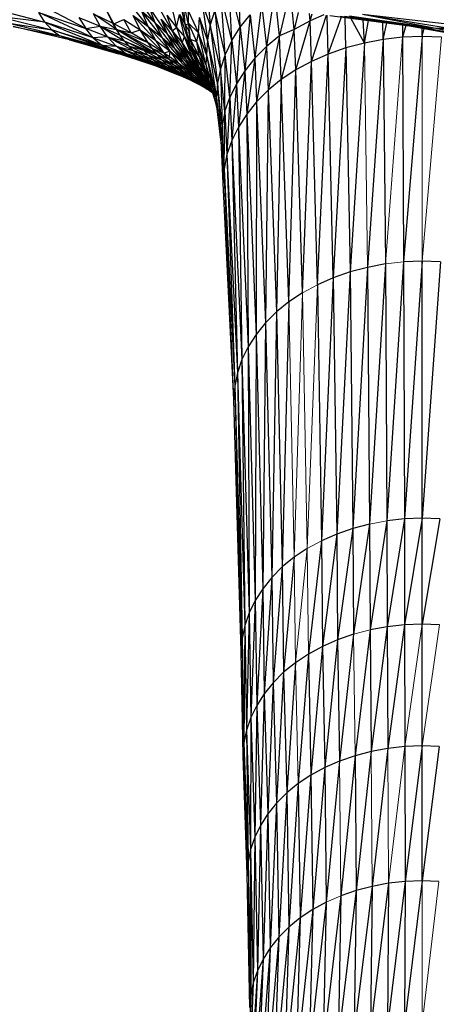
# Paper-space layout '_Top' of a CAD drawing. Header units: millimetres. Extents: x 0 to 1300, y -464 to -1.
# Tile 18 of 47: x 272 to 306, y -121 to -41. Entities that reach past the tile are written whole.
import ezdxf

# ---------------------------------------------------------------- set-up
doc = ezdxf.new("R2010")
doc.units = ezdxf.units.MM

psp = doc.layouts.new('_Top')

# ---------------------------------------------------------------- linework, layer by layer
at = {"color": 7, "linetype": 'Continuous', "lineweight": 25}
for p, q in [((277.068, -41.691), (272.829, -39.482)), ((282.145, -41.533), (280.507, -39.502)), ((282.703, -41.236), (281.531, -39.553)), ((284.088, -41.891), (282.804, -39.647)), ((285.145, -41.336), (284.77, -39.733)), ((285.145, -41.336), (285.02, -39.747)), ((285.419, -41.388), (285.05, -39.749)), ((286.559, -39.833), (286.954, -42.614)), ((287.183, -41.409), (286.616, -39.836)), ((287.031, -39.859), (287.183, -41.409)), ((288.395, -43.803), (288.131, -39.921)), ((288.929, -42.681), (288.276, -39.929)), ((269.521, -40.081), (273.754, -41.186)), ((273.262, -40.404), (277.068, -41.691)), ((277.686, -42.448), (273.262, -40.404)), ((273.754, -41.186), (273.262, -40.404)), ((277.689, -40.507), (279.263, -41.267)), ((279.557, -41.775), (277.689, -40.507)), ((278.236, -41.51), (277.689, -40.507)), ((279.344, -41.309), (278.721, -40.168)), ((279.263, -41.267), (278.721, -40.168)), ((280.932, -40.657), (282.145, -41.533)), ((282.758, -42.665), (280.932, -40.657)), ((281.501, -41.811), (280.932, -40.657)), ((282.703, -41.236), (281.615, -40.32)), ((283.269, -42.426), (281.615, -40.32)), ((282.145, -41.533), (281.615, -40.32)), ((283.703, -42.165), (282.23, -39.98)), ((282.703, -41.236), (282.23, -39.98)), ((283.669, -40.63), (284.451, -41.612)), ((283.669, -40.63), (284.088, -41.891)), ((284.13, -40.336), (284.451, -41.612)), ((284.451, -41.612), (284.679, -40.575)), ((284.679, -40.575), (285.145, -41.336)), ((284.679, -40.575), (285.559, -43.111)), ((285.083, -42.371), (284.679, -40.575)), ((285.412, -41.258), (285.418, -40.307)), ((285.418, -40.307), (286.227, -42.044)), ((287.558, -40.225), (287.183, -41.409)), ((288.395, -43.803), (287.558, -40.225)), ((287.558, -40.225), (288.006, -44.958)), ((288.929, -42.681), (288.811, -39.958)), ((289.603, -41.603), (289.211, -39.981)), ((289.603, -41.603), (289.569, -40.001)), ((289.603, -41.603), (290.411, -40.578)), ((290.411, -40.578), (289.985, -45.122)), ((290.411, -40.578), (290.799, -44.112)), ((291.281, -40.148), (290.799, -44.112)), ((291.406, -40.159), (291.743, -43.165)), ((292.181, -40.226), (291.743, -43.165)), ((292.809, -42.294), (292.577, -40.261)), ((293.257, -40.32), (292.809, -42.294)), ((294.007, -41.78), (293.863, -40.372)), ((294.332, -40.413), (294.007, -41.78)), ((295.292, -41.084), (295.232, -40.491)), ((295.292, -41.084), (295.446, -40.509)), ((296.412, -40.593), (295.292, -41.084)), ((295.399, -44.369), (296.624, -40.611)), ((296.762, -43.773), (296.671, -40.615)), ((296.877, -40.633), (303.362, -41.483)), ((297.739, -40.705), (304.627, -41.643)), ((297.739, -40.705), (303.362, -41.483)), ((298.087, -40.702), (305.485, -41.672)), ((298.087, -40.702), (304.627, -41.643)), ((298.497, -40.678), (305.485, -41.672)), ((299.544, -40.536), (309.647, -41.692)), ((299.544, -40.536), (306.604, -41.679)), ((299.544, -40.536), (305.485, -41.672)), ((273.754, -41.186), (269.971, -40.732)), ((269.971, -40.732), (274.316, -41.819)), ((270.508, -41.222), (274.316, -41.819)), ((274.966, -42.298), (270.508, -41.222)), ((277.686, -42.448), (273.754, -41.186)), ((273.754, -41.186), (278.38, -43.061)), ((273.754, -41.186), (274.316, -41.819)), ((276.518, -40.798), (278.236, -41.51)), ((276.518, -40.798), (277.068, -41.691)), ((277.068, -41.691), (278.236, -41.51)), ((278.236, -41.51), (279.557, -41.775)), ((278.236, -41.51), (279.867, -42.252)), ((278.236, -41.51), (280.195, -42.699)), ((278.848, -42.387), (278.236, -41.51)), ((279.263, -41.267), (279.344, -41.309)), ((279.557, -41.775), (279.263, -41.267)), ((279.344, -41.309), (280.156, -40.978)), ((280.749, -42.056), (279.344, -41.309)), ((279.557, -41.775), (279.344, -41.309)), ((280.156, -40.978), (281.501, -41.811)), ((280.749, -42.056), (280.156, -40.978)), ((283.703, -42.165), (282.703, -41.236)), ((284.304, -43.332), (282.703, -41.236)), ((283.269, -42.426), (282.703, -41.236)), ((283.202, -40.932), (284.088, -41.891)), ((284.617, -43.1), (283.202, -40.932)), ((283.703, -42.165), (283.202, -40.932)), ((285.145, -41.336), (285.419, -41.388)), ((285.466, -41.905), (285.145, -41.336)), ((285.559, -43.111), (285.145, -41.336)), ((285.419, -41.318), (285.412, -41.258)), ((286.081, -42.773), (285.412, -41.258)), ((285.412, -41.258), (286.227, -42.044)), ((285.419, -41.318), (285.419, -41.388)), ((285.426, -41.373), (285.419, -41.388)), ((285.426, -41.374), (285.419, -41.388)), ((285.426, -41.376), (285.419, -41.388)), ((285.426, -41.377), (285.419, -41.388)), ((285.427, -41.378), (285.419, -41.388)), ((285.419, -41.388), (285.427, -41.379)), ((285.419, -41.388), (285.466, -41.905)), ((286.227, -42.044), (286.301, -40.806)), ((286.954, -42.614), (286.301, -40.806)), ((286.301, -40.806), (286.878, -43.83)), ((287.183, -41.409), (286.954, -42.614)), ((287.183, -41.409), (287.77, -46.133)), ((288.006, -44.958), (287.183, -41.409)), ((295.292, -41.084), (294.007, -41.78)), ((294.122, -45.059), (295.292, -41.084)), ((295.399, -44.369), (295.292, -41.084)), ((296.762, -43.773), (297.838, -40.759)), ((298.199, -43.275), (298.137, -40.798)), ((299.693, -42.88), (298.596, -40.858)), ((299.693, -42.88), (299.606, -40.991)), ((299.693, -42.88), (300.038, -41.047)), ((301.232, -42.592), (301.187, -41.198)), ((301.232, -42.592), (301.515, -41.241)), ((302.782, -41.407), (302.799, -42.415)), ((303.053, -41.442), (302.799, -42.415)), ((303.362, -41.483), (304.627, -41.643)), ((303.362, -41.483), (309.249, -42.56)), ((271.184, -41.546), (274.966, -42.298)), ((275.745, -42.624), (271.184, -41.546)), ((274.316, -41.819), (278.38, -43.061)), ((278.76, -43.312), (274.316, -41.819)), ((274.316, -41.819), (274.966, -42.298)), ((278.76, -43.312), (274.966, -42.298)), ((279.164, -43.524), (274.966, -42.298)), ((279.595, -43.699), (274.966, -42.298)), ((275.745, -42.624), (274.966, -42.298)), ((278.848, -42.387), (277.068, -41.691)), ((277.686, -42.448), (277.068, -41.691)), ((282.145, -42.869), (279.557, -41.775)), ((282.493, -43.358), (279.557, -41.775)), ((279.557, -41.775), (280.749, -42.056)), ((282.862, -43.818), (279.557, -41.775)), ((279.867, -42.252), (279.557, -41.775)), ((279.867, -42.252), (282.862, -43.818)), ((280.195, -42.699), (279.867, -42.252)), ((280.749, -42.056), (281.501, -41.811)), ((282.145, -42.869), (280.749, -42.056)), ((281.501, -41.811), (282.758, -42.665)), ((283.45, -43.703), (281.501, -41.811)), ((282.145, -42.869), (281.501, -41.811)), ((282.145, -41.533), (283.269, -42.426)), ((283.923, -43.537), (282.145, -41.533)), ((282.758, -42.665), (282.145, -41.533)), ((284.617, -43.1), (283.703, -42.165)), ((285.25, -44.246), (283.703, -42.165)), ((284.304, -43.332), (283.703, -42.165)), ((284.088, -41.891), (284.451, -41.612)), ((284.088, -41.891), (284.89, -42.851)), ((285.444, -44.039), (284.088, -41.891)), ((284.088, -41.891), (284.617, -43.1)), ((284.451, -41.612), (285.083, -42.371)), ((284.451, -41.612), (284.89, -42.851)), ((285.487, -41.877), (285.466, -41.905)), ((285.466, -41.905), (285.529, -42.227)), ((285.559, -43.111), (285.466, -41.905)), ((285.572, -42.582), (285.529, -42.227)), ((286.081, -42.773), (286.227, -42.044)), ((286.878, -43.83), (286.227, -42.044)), ((286.815, -44.616), (286.227, -42.044)), ((288.929, -42.681), (289.603, -41.603)), ((289.603, -41.603), (289.305, -46.186)), ((289.603, -41.603), (289.985, -45.122)), ((292.809, -42.294), (291.743, -43.165)), ((292.809, -42.294), (291.887, -46.702)), ((294.007, -41.78), (292.809, -42.294)), ((292.947, -45.838), (292.809, -42.294)), ((294.007, -41.78), (292.947, -45.838)), ((294.122, -45.059), (294.007, -41.78)), ((304.381, -42.355), (304.381, -41.669)), ((304.381, -42.355), (304.547, -41.699)), ((304.627, -41.643), (305.485, -41.672)), ((304.627, -41.643), (310.465, -42.738)), ((304.627, -41.643), (309.817, -42.666)), ((304.627, -41.643), (309.249, -42.56)), ((305.485, -41.672), (306.604, -41.679)), ((305.485, -41.672), (311.209, -42.778)), ((305.485, -41.672), (310.465, -42.738)), ((275.745, -42.624), (279.736, -43.746)), ((279.595, -43.699), (275.745, -42.624)), ((278.848, -42.387), (277.686, -42.448)), ((277.686, -42.448), (279.534, -43.131)), ((277.686, -42.448), (278.38, -43.061)), ((278.38, -43.061), (279.534, -43.131)), ((280.304, -43.732), (278.38, -43.061)), ((278.76, -43.312), (278.38, -43.061)), ((278.848, -42.387), (280.195, -42.699)), ((280.543, -43.114), (278.848, -42.387)), ((278.848, -42.387), (280.911, -43.496)), ((278.848, -42.387), (279.534, -43.131)), ((280.195, -42.699), (282.862, -43.818)), ((280.195, -42.699), (281.769, -43.461)), ((280.195, -42.699), (280.543, -43.114)), ((280.543, -43.114), (281.769, -43.461)), ((280.543, -43.114), (282.15, -43.868)), ((280.543, -43.114), (280.911, -43.496)), ((283.45, -43.703), (282.145, -42.869)), ((282.493, -43.358), (282.145, -42.869)), ((282.758, -42.665), (283.923, -43.537)), ((283.45, -43.703), (282.758, -42.665)), ((283.269, -42.426), (284.304, -43.332)), ((284.999, -44.422), (283.269, -42.426)), ((283.923, -43.537), (283.269, -42.426)), ((285.444, -44.039), (284.617, -43.1)), ((286.107, -45.166), (284.617, -43.1)), ((285.25, -44.246), (284.617, -43.1)), ((284.89, -42.851), (285.083, -42.371)), ((284.89, -42.851), (285.78, -44.189)), ((284.89, -42.851), (286.185, -44.978)), ((285.444, -44.039), (284.89, -42.851)), ((285.083, -42.371), (285.559, -43.111)), ((285.083, -42.371), (286.275, -44.908)), ((285.78, -44.189), (285.083, -42.371)), ((285.559, -43.111), (285.738, -43.295)), ((286.275, -44.908), (285.559, -43.111)), ((285.572, -42.582), (285.722, -43.237)), ((286.081, -42.773), (285.572, -42.582)), ((286.303, -44.005), (285.572, -42.582)), ((286.815, -44.616), (286.081, -42.773)), ((287.045, -45.824), (286.081, -42.773)), ((286.303, -44.005), (286.081, -42.773)), ((286.954, -42.614), (286.878, -43.83)), ((287.77, -46.133), (286.954, -42.614)), ((286.954, -42.614), (287.69, -47.32)), ((288.929, -42.681), (288.395, -43.803)), ((288.766, -47.293), (288.929, -42.681)), ((288.929, -42.681), (289.305, -46.186)), ((299.693, -42.88), (298.199, -43.275)), ((299.693, -42.88), (298.53, -61.445)), ((301.232, -42.592), (299.693, -42.88)), ((301.232, -42.592), (299.944, -61.071)), ((302.799, -42.415), (301.232, -42.592)), ((301.232, -42.592), (301.399, -60.798)), ((304.381, -42.355), (302.799, -42.415)), ((302.799, -42.415), (302.882, -60.631)), ((304.381, -42.355), (302.882, -60.631)), ((305.964, -42.413), (304.381, -42.355)), ((282.619, -44.672), (278.76, -43.312)), ((282.154, -44.433), (278.76, -43.312)), ((278.76, -43.312), (280.304, -43.732)), ((283.109, -44.873), (278.76, -43.312)), ((279.164, -43.524), (278.76, -43.312)), ((283.109, -44.873), (279.164, -43.524)), ((279.164, -43.524), (279.595, -43.699)), ((279.534, -43.131), (280.911, -43.496)), ((279.534, -43.131), (281.301, -43.843)), ((279.534, -43.131), (281.715, -44.156)), ((280.304, -43.732), (279.534, -43.131)), ((282.307, -44.599), (279.595, -43.699)), ((281.715, -44.156), (280.304, -43.732)), ((282.154, -44.433), (280.304, -43.732)), ((280.911, -43.496), (282.15, -43.868)), ((280.911, -43.496), (282.555, -44.243)), ((280.911, -43.496), (281.301, -43.843)), ((281.301, -43.843), (282.555, -44.243)), ((281.301, -43.843), (282.985, -44.583)), ((281.715, -44.156), (281.301, -43.843)), ((281.769, -43.461), (282.862, -43.818)), ((281.769, -43.461), (283.253, -44.248)), ((282.15, -43.868), (281.769, -43.461)), ((282.15, -43.868), (283.253, -44.248)), ((282.15, -43.868), (283.668, -44.647)), ((282.555, -44.243), (282.15, -43.868)), ((283.45, -43.703), (282.493, -43.358)), ((283.825, -44.183), (282.493, -43.358)), ((282.862, -43.818), (282.493, -43.358)), ((282.862, -43.818), (283.825, -44.183)), ((282.862, -43.818), (284.222, -44.635)), ((283.253, -44.248), (282.862, -43.818)), ((283.923, -43.537), (283.45, -43.703)), ((283.867, -43.988), (283.45, -43.703)), ((283.825, -44.183), (283.45, -43.703)), ((283.867, -43.988), (283.923, -43.537)), ((283.923, -43.537), (284.999, -44.422)), ((285.784, -45.422), (283.923, -43.537)), ((284.663, -44.556), (283.923, -43.537)), ((284.304, -43.332), (285.25, -44.246)), ((285.982, -45.317), (284.304, -43.332)), ((284.999, -44.422), (284.304, -43.332)), ((285.736, -43.283), (285.722, -43.237)), ((286.303, -44.005), (285.722, -43.237)), ((286.665, -45.214), (285.722, -43.237)), ((285.736, -43.284), (285.738, -43.295)), ((285.739, -43.294), (285.738, -43.295)), ((285.738, -43.295), (285.743, -43.308)), ((285.746, -43.32), (285.738, -43.295)), ((285.861, -43.713), (285.743, -43.308)), ((286.286, -44.827), (285.861, -43.713)), ((286.665, -45.214), (285.861, -43.713)), ((286.878, -43.83), (286.815, -44.616)), ((286.878, -43.83), (287.69, -47.32)), ((286.878, -43.83), (287.352, -46.431)), ((288.395, -43.803), (288.006, -44.958)), ((288.374, -48.432), (288.395, -43.803)), ((288.766, -47.293), (288.395, -43.803)), ((291.743, -43.165), (290.799, -44.112)), ((291.743, -43.165), (290.949, -47.64)), ((291.743, -43.165), (291.887, -46.702)), ((296.762, -43.773), (295.399, -44.369)), ((295.88, -62.48), (296.762, -43.773)), ((298.199, -43.275), (296.762, -43.773)), ((297.17, -61.916), (296.762, -43.773)), ((298.199, -43.275), (297.17, -61.916)), ((298.199, -43.275), (298.53, -61.445)), ((281.715, -44.156), (282.985, -44.583)), ((283.442, -44.889), (281.715, -44.156)), ((281.715, -44.156), (282.154, -44.433)), ((283.442, -44.889), (282.154, -44.433)), ((283.928, -45.159), (282.154, -44.433)), ((282.154, -44.433), (284.445, -45.392)), ((282.154, -44.433), (282.619, -44.672)), ((282.555, -44.243), (283.668, -44.647)), ((282.555, -44.243), (284.11, -45.014)), ((282.985, -44.583), (282.555, -44.243)), ((282.619, -44.672), (284.445, -45.392)), ((283.109, -44.873), (282.619, -44.672)), ((282.985, -44.583), (284.11, -45.014)), ((284.581, -45.348), (282.985, -44.583)), ((282.985, -44.583), (283.442, -44.889)), ((283.253, -44.248), (284.222, -44.635)), ((283.253, -44.248), (284.644, -45.057)), ((283.668, -44.647), (283.253, -44.248)), ((283.668, -44.647), (284.644, -45.057)), ((283.668, -44.647), (285.093, -45.448)), ((284.11, -45.014), (283.668, -44.647)), ((283.825, -44.183), (283.867, -43.988)), ((284.663, -44.556), (283.825, -44.183)), ((285.064, -45.026), (283.825, -44.183)), ((284.222, -44.635), (283.825, -44.183)), ((284.663, -44.556), (283.867, -43.988)), ((284.222, -44.635), (285.064, -45.026)), ((284.222, -44.635), (285.489, -45.47)), ((284.644, -45.057), (284.222, -44.635)), ((285.784, -45.422), (284.663, -44.556)), ((285.064, -45.026), (284.663, -44.556)), ((284.999, -44.422), (285.982, -45.317)), ((286.728, -46.226), (284.999, -44.422)), ((285.784, -45.422), (284.999, -44.422)), ((285.25, -44.246), (286.107, -45.166)), ((286.874, -46.218), (285.25, -44.246)), ((285.982, -45.317), (285.25, -44.246)), ((286.185, -44.978), (285.444, -44.039)), ((286.767, -45.928), (285.444, -44.039)), ((286.107, -45.166), (285.444, -44.039)), ((285.78, -44.189), (286.275, -44.908)), ((286.185, -44.978), (285.78, -44.189)), ((286.275, -44.908), (285.99, -44.051)), ((286.303, -44.005), (287.045, -45.824)), ((287.328, -46.76), (286.303, -44.005)), ((286.665, -45.214), (286.303, -44.005)), ((286.815, -44.616), (287.352, -46.431)), ((286.815, -44.616), (287.045, -45.824)), ((290.799, -44.112), (289.985, -45.122)), ((290.799, -44.112), (290.139, -48.641)), ((290.799, -44.112), (290.949, -47.64)), ((295.399, -44.369), (294.122, -45.059)), ((294.672, -63.133), (295.399, -44.369)), ((295.88, -62.48), (295.399, -44.369)), ((283.649, -45.078), (283.109, -44.873)), ((284.581, -45.348), (283.442, -44.889)), ((285.084, -45.647), (283.442, -44.889)), ((283.442, -44.889), (283.928, -45.159)), ((285.084, -45.647), (283.928, -45.159)), ((285.504, -45.858), (283.928, -45.159)), ((283.928, -45.159), (284.445, -45.392)), ((284.11, -45.014), (285.093, -45.448)), ((285.572, -45.808), (284.11, -45.014)), ((284.11, -45.014), (284.581, -45.348)), ((284.445, -45.392), (284.653, -45.48)), ((285.572, -45.808), (284.581, -45.348)), ((286.085, -46.134), (284.581, -45.348)), ((284.581, -45.348), (285.084, -45.647)), ((284.644, -45.057), (285.489, -45.47)), ((284.644, -45.057), (285.94, -45.884)), ((285.093, -45.448), (284.644, -45.057)), ((285.064, -45.026), (285.784, -45.422)), ((286.66, -46.32), (285.064, -45.026)), ((285.489, -45.47), (285.064, -45.026)), ((286.422, -46.268), (285.093, -45.448)), ((285.093, -45.448), (285.94, -45.884)), ((285.093, -45.448), (285.572, -45.808)), ((285.489, -45.47), (286.66, -46.32)), ((285.489, -45.47), (287.14, -46.727)), ((285.94, -45.884), (285.489, -45.47)), ((285.784, -45.422), (286.728, -46.226)), ((287.259, -46.754), (285.784, -45.422)), ((286.66, -46.32), (285.784, -45.422)), ((285.982, -45.317), (286.874, -46.218)), ((287.295, -46.71), (285.982, -45.317)), ((286.728, -46.226), (285.982, -45.317)), ((286.107, -45.166), (286.767, -45.928)), ((286.107, -45.166), (286.875, -46.086)), ((287.147, -46.442), (286.107, -45.166)), ((286.874, -46.218), (286.107, -45.166)), ((286.185, -44.978), (286.275, -44.908)), ((286.185, -44.978), (287.07, -46.301)), ((286.767, -45.928), (286.185, -44.978)), ((286.275, -44.908), (286.487, -45.255)), ((286.531, -45.343), (286.275, -44.908)), ((286.478, -45.23), (286.286, -44.827)), ((287.152, -46.371), (286.286, -44.827)), ((286.665, -45.214), (286.286, -44.827)), ((286.478, -45.23), (286.487, -45.255)), ((286.488, -45.253), (286.487, -45.255)), ((286.497, -45.271), (286.487, -45.255)), ((286.487, -45.255), (286.5, -45.277)), ((286.534, -45.35), (286.497, -45.271)), ((286.534, -45.35), (286.842, -45.915)), ((287.153, -46.375), (286.534, -45.35)), ((287.223, -46.541), (286.534, -45.35)), ((287.359, -46.862), (286.665, -45.214)), ((288.006, -44.958), (287.77, -46.133)), ((288.374, -48.432), (288.006, -44.958)), ((288.006, -44.958), (288.136, -49.592)), ((289.985, -45.122), (289.305, -46.186)), ((289.985, -45.122), (289.463, -49.696)), ((289.985, -45.122), (290.139, -48.641)), ((294.122, -45.059), (292.947, -45.838)), ((293.56, -63.871), (294.122, -45.059)), ((294.672, -63.133), (294.122, -45.059)), ((286.085, -46.134), (285.084, -45.647)), ((286.311, -46.264), (285.084, -45.647)), ((286.422, -46.268), (285.572, -45.808)), ((286.938, -46.62), (285.572, -45.808)), ((285.572, -45.808), (286.085, -46.134)), ((285.94, -45.884), (287.14, -46.727)), ((285.94, -45.884), (287.319, -46.866)), ((285.94, -45.884), (286.422, -46.268)), ((286.938, -46.62), (286.085, -46.134)), ((286.963, -46.637), (286.085, -46.134)), ((287.374, -46.914), (286.422, -46.268)), ((286.422, -46.268), (286.938, -46.62)), ((286.66, -46.32), (287.259, -46.754)), ((286.66, -46.32), (287.366, -46.886)), ((287.14, -46.727), (286.66, -46.32)), ((287.331, -46.796), (286.728, -46.226)), ((287.259, -46.754), (286.728, -46.226)), ((287.165, -46.462), (286.767, -45.928)), ((286.875, -46.086), (286.767, -45.928)), ((287.253, -46.611), (286.842, -45.915)), ((286.874, -46.218), (287.28, -46.677)), ((286.875, -46.086), (287.175, -46.48)), ((287.045, -45.824), (287.588, -47.621)), ((287.352, -46.431), (287.045, -45.824)), ((287.77, -46.133), (287.69, -47.32)), ((287.77, -46.133), (288.056, -50.763)), ((288.136, -49.592), (287.77, -46.133)), ((289.305, -46.186), (288.766, -47.293)), ((289.305, -46.186), (288.927, -50.793)), ((289.305, -46.186), (289.463, -49.696)), ((292.947, -45.838), (291.887, -46.702)), ((292.947, -45.838), (292.557, -64.688)), ((293.56, -63.871), (292.947, -45.838)), ((287.375, -46.915), (286.938, -46.62)), ((287.372, -46.907), (287.14, -46.727)), ((287.259, -46.754), (287.346, -46.832)), ((287.347, -46.836), (287.259, -46.754)), ((287.352, -46.431), (287.726, -48.226)), ((287.69, -47.32), (287.352, -46.431)), ((287.352, -46.431), (287.588, -47.621)), ((291.887, -46.702), (290.949, -47.64)), ((291.887, -46.702), (291.67, -65.575)), ((291.887, -46.702), (292.557, -64.688)), ((287.588, -47.621), (287.738, -48.33)), ((287.588, -47.621), (287.726, -48.226)), ((288.056, -50.763), (287.69, -47.32)), ((287.69, -47.32), (287.726, -48.226)), ((287.69, -47.32), (288.081, -51.303)), ((288.374, -48.432), (288.766, -47.293)), ((288.766, -47.293), (288.538, -51.921)), ((288.766, -47.293), (288.927, -50.793)), ((290.949, -47.64), (290.139, -48.641)), ((290.949, -47.64), (290.903, -66.523)), ((290.949, -47.64), (291.67, -65.575)), ((287.726, -48.226), (288.087, -51.414)), ((288.374, -48.432), (288.136, -49.592)), ((288.3, -53.071), (288.374, -48.432)), ((288.374, -48.432), (288.538, -51.921)), ((290.139, -48.641), (289.463, -49.696)), ((290.139, -48.641), (290.264, -67.521)), ((290.139, -48.641), (290.903, -66.523)), ((288.136, -49.592), (288.056, -50.763)), ((288.136, -49.592), (288.221, -54.232)), ((288.3, -53.071), (288.136, -49.592)), ((289.463, -49.696), (288.927, -50.793)), ((289.463, -49.696), (289.757, -68.559)), ((289.463, -49.696), (290.264, -67.521)), ((288.221, -54.232), (288.056, -50.763)), ((288.927, -50.793), (288.538, -51.921)), ((288.927, -50.793), (289.757, -68.559)), ((288.927, -50.793), (289.389, -69.627)), ((288.538, -51.921), (288.3, -53.071)), ((288.538, -51.921), (289.164, -70.715)), ((288.538, -51.921), (289.389, -69.627)), ((288.3, -53.071), (288.221, -54.232)), ((288.3, -53.071), (289.164, -70.715)), ((289.089, -71.813), (288.3, -53.071)), ((289.089, -71.813), (288.221, -54.232)), ((302.882, -60.631), (301.516, -81.641)), ((304.38, -60.573), (302.882, -60.631)), ((302.882, -60.631), (302.94, -81.481)), ((304.38, -60.573), (302.94, -81.481)), ((304.378, -81.425), (304.38, -60.573)), ((305.877, -60.628), (304.378, -81.425)), ((305.877, -60.628), (304.38, -60.573)), ((298.53, -61.445), (297.17, -61.916)), ((298.53, -61.445), (297.456, -82.715)), ((299.944, -61.071), (298.53, -61.445)), ((298.53, -61.445), (298.761, -82.262)), ((299.944, -61.071), (298.761, -82.262)), ((301.399, -60.798), (299.944, -61.071)), ((299.944, -61.071), (300.119, -81.903)), ((301.399, -60.798), (300.119, -81.903)), ((301.399, -60.798), (301.516, -81.641)), ((297.17, -61.916), (295.88, -62.48)), ((297.17, -61.916), (296.217, -83.257)), ((297.17, -61.916), (297.456, -82.715)), ((295.88, -62.48), (296.217, -83.257)), ((293.56, -63.871), (292.557, -64.688)), ((293.56, -63.871), (293.027, -85.377)), ((294.672, -63.133), (293.56, -63.871)), ((292.557, -64.688), (291.67, -65.575)), ((292.557, -64.688), (292.174, -86.229)), ((292.557, -64.688), (293.027, -85.377)), ((291.67, -65.575), (290.903, -66.523)), ((291.67, -65.575), (291.439, -87.139)), ((291.67, -65.575), (292.174, -86.229)), ((290.903, -66.523), (290.264, -67.521)), ((290.903, -66.523), (290.825, -88.097)), ((290.903, -66.523), (291.439, -87.139)), ((290.264, -67.521), (289.757, -68.559)), ((290.264, -67.521), (290.338, -89.094)), ((290.264, -67.521), (290.825, -88.097)), ((289.757, -68.559), (289.389, -69.627)), ((289.757, -68.559), (289.985, -90.12)), ((289.757, -68.559), (290.338, -89.094)), ((289.389, -69.627), (289.164, -70.715)), ((289.389, -69.627), (289.769, -91.165)), ((289.389, -69.627), (289.985, -90.12)), ((289.164, -70.715), (289.089, -71.813)), ((289.164, -70.715), (289.769, -91.165)), ((289.164, -70.715), (289.697, -92.219)), ((289.697, -92.219), (289.089, -71.813)), ((304.378, -81.425), (302.94, -81.481)), ((304.378, -81.425), (302.954, -90.059)), ((304.377, -90.005), (304.378, -81.425)), ((305.816, -81.478), (304.378, -81.425)), ((300.119, -81.903), (298.761, -82.262)), ((300.119, -81.903), (298.816, -90.834)), ((300.119, -81.903), (300.16, -90.478)), ((301.516, -81.641), (300.16, -90.478)), ((302.94, -81.481), (301.516, -81.641)), ((301.516, -81.641), (301.544, -90.218)), ((302.94, -81.481), (301.544, -90.218)), ((302.94, -81.481), (302.954, -90.059)), ((305.816, -81.478), (304.377, -90.005)), ((297.456, -82.715), (296.217, -83.257)), ((297.456, -82.715), (296.297, -91.818)), ((298.761, -82.262), (297.456, -82.715)), ((297.456, -82.715), (297.524, -91.282)), ((298.761, -82.262), (297.524, -91.282)), ((298.761, -82.262), (298.816, -90.834)), ((296.217, -83.257), (295.149, -92.439)), ((296.217, -83.257), (296.297, -91.818)), ((293.99, -84.592), (293.027, -85.377)), ((293.99, -84.592), (293.138, -93.917)), ((295.057, -83.884), (293.99, -84.592)), ((293.027, -85.377), (292.174, -86.229)), ((293.027, -85.377), (292.295, -94.761)), ((293.027, -85.377), (293.138, -93.917)), ((292.174, -86.229), (291.439, -87.139)), ((292.174, -86.229), (291.566, -95.662)), ((292.174, -86.229), (292.295, -94.761)), ((291.439, -87.139), (290.825, -88.097)), ((291.439, -87.139), (290.958, -96.611)), ((291.439, -87.139), (291.566, -95.662)), ((290.825, -88.097), (290.338, -89.094)), ((290.825, -88.097), (290.477, -97.598)), ((290.825, -88.097), (290.958, -96.611)), ((290.338, -89.094), (289.985, -90.12)), ((290.338, -89.094), (290.127, -98.614)), ((290.338, -89.094), (290.477, -97.598)), ((289.985, -90.12), (289.769, -91.165)), ((289.985, -90.12), (289.913, -99.648)), ((289.985, -90.12), (290.127, -98.614)), ((301.544, -90.218), (300.16, -90.478)), ((301.544, -90.218), (300.256, -100.342)), ((302.954, -90.059), (301.544, -90.218)), ((301.544, -90.218), (301.608, -100.089)), ((302.954, -90.059), (301.608, -100.089)), ((304.377, -90.005), (302.954, -90.059)), ((302.954, -90.059), (302.986, -99.933)), ((305.801, -90.057), (304.377, -90.005)), ((304.377, -99.88), (304.377, -90.005)), ((298.816, -90.834), (297.524, -91.282)), ((298.816, -90.834), (297.68, -101.128)), ((300.16, -90.478), (298.943, -100.69)), ((300.16, -90.478), (300.256, -100.342)), ((289.769, -91.165), (289.697, -92.219)), ((289.769, -91.165), (289.842, -100.692)), ((289.769, -91.165), (289.913, -99.648)), ((296.297, -91.818), (295.149, -92.439)), ((296.297, -91.818), (295.36, -102.259)), ((297.524, -91.282), (296.297, -91.818)), ((296.297, -91.818), (296.482, -101.652)), ((297.524, -91.282), (296.482, -101.652)), ((297.524, -91.282), (297.68, -101.128)), ((289.842, -100.692), (289.697, -92.219)), ((295.149, -92.439), (294.092, -93.141)), ((295.149, -92.439), (294.327, -102.944)), ((295.149, -92.439), (295.36, -102.259)), ((294.092, -93.141), (293.138, -93.917)), ((294.092, -93.141), (293.396, -103.703)), ((293.138, -93.917), (292.295, -94.761)), ((293.138, -93.917), (292.572, -104.528)), ((293.138, -93.917), (293.396, -103.703)), ((292.295, -94.761), (291.566, -95.662)), ((292.295, -94.761), (291.86, -105.408)), ((292.295, -94.761), (292.572, -104.528)), ((291.566, -95.662), (290.958, -96.611)), ((291.566, -95.662), (291.266, -106.335)), ((291.566, -95.662), (291.86, -105.408)), ((290.958, -96.611), (290.477, -97.598)), ((290.958, -96.611), (290.796, -107.299)), ((290.958, -96.611), (291.266, -106.335)), ((290.477, -97.598), (290.127, -98.614)), ((290.477, -97.598), (290.454, -108.292)), ((290.477, -97.598), (290.796, -107.299)), ((290.127, -98.614), (289.913, -99.648)), ((290.127, -98.614), (290.454, -108.292)), ((290.127, -98.614), (290.246, -109.302)), ((289.913, -99.648), (289.842, -100.692)), ((289.913, -99.648), (290.176, -110.323)), ((289.913, -99.648), (290.246, -109.302)), ((300.256, -100.342), (298.943, -100.69)), ((300.256, -100.342), (299.026, -111.626)), ((301.608, -100.089), (300.256, -100.342)), ((301.608, -100.089), (300.319, -111.284)), ((302.986, -99.933), (301.608, -100.089)), ((304.377, -99.88), (302.986, -99.933)), ((302.986, -99.933), (303.007, -110.881)), ((304.377, -99.88), (303.007, -110.881)), ((304.376, -110.828), (304.377, -99.88)), ((305.767, -99.931), (304.376, -110.828)), ((305.767, -99.931), (304.377, -99.88)), ((290.176, -110.323), (289.842, -100.692)), ((297.68, -101.128), (296.482, -101.652)), ((297.68, -101.128), (296.603, -112.573)), ((298.943, -100.69), (297.68, -101.128)), ((298.943, -100.69), (297.783, -112.057)), ((298.943, -100.69), (299.026, -111.626)), ((296.482, -101.652), (295.36, -102.259)), ((296.482, -101.652), (295.499, -113.171)), ((296.482, -101.652), (296.603, -112.573)), ((294.327, -102.944), (293.396, -103.703)), ((294.327, -102.944), (293.565, -114.593)), ((295.36, -102.259), (294.327, -102.944)), ((294.327, -102.944), (294.482, -113.845)), ((295.36, -102.259), (294.482, -113.845)), ((295.36, -102.259), (295.499, -113.171)), ((293.396, -103.703), (292.572, -104.528)), ((293.396, -103.703), (292.754, -115.404)), ((293.396, -103.703), (293.565, -114.593)), ((292.572, -104.528), (291.86, -105.408)), ((292.572, -104.528), (292.053, -116.271)), ((292.572, -104.528), (292.754, -115.404)), ((291.86, -105.408), (291.266, -106.335)), ((291.86, -105.408), (291.469, -117.184)), ((291.86, -105.408), (292.053, -116.271)), ((291.266, -106.335), (290.796, -107.299)), ((291.266, -106.335), (291.005, -118.133)), ((291.266, -106.335), (291.469, -117.184)), ((290.796, -107.299), (290.454, -108.292)), ((290.796, -107.299), (290.669, -119.11)), ((290.796, -107.299), (291.005, -118.133)), ((290.454, -108.292), (290.246, -109.302)), ((290.454, -108.292), (290.669, -119.11)), ((290.454, -108.292), (290.464, -120.105)), ((290.246, -109.302), (290.176, -110.323)), ((290.246, -109.302), (290.395, -121.11)), ((290.246, -109.302), (290.464, -120.105)), ((290.395, -121.11), (290.176, -110.323)), ((303.007, -110.881), (301.56, -122.646)), ((303.007, -110.881), (301.65, -111.034)), ((304.376, -110.828), (302.961, -122.488)), ((303.007, -110.881), (302.961, -122.488)), ((304.376, -110.828), (303.007, -110.881)), ((305.745, -110.878), (304.376, -110.828)), ((299.026, -111.626), (297.565, -123.702)), ((299.026, -111.626), (297.783, -112.057)), ((300.319, -111.284), (298.849, -123.257)), ((299.026, -111.626), (298.849, -123.257)), ((300.319, -111.284), (299.026, -111.626)), ((301.65, -111.034), (300.185, -122.904)), ((300.319, -111.284), (300.185, -122.904)), ((301.65, -111.034), (300.319, -111.284)), ((301.65, -111.034), (301.56, -122.646)), ((296.603, -112.573), (295.205, -124.852)), ((296.603, -112.573), (295.499, -113.171)), ((297.783, -112.057), (296.346, -124.235)), ((296.603, -112.573), (296.346, -124.235)), ((297.783, -112.057), (297.565, -123.702)), ((295.499, -113.171), (294.155, -125.549)), ((295.499, -113.171), (294.482, -113.845)), ((295.499, -113.171), (295.205, -124.852)), ((294.482, -113.845), (293.208, -126.321)), ((294.482, -113.845), (293.565, -114.593)), ((294.482, -113.845), (294.155, -125.549)), ((293.565, -114.593), (292.369, -127.16)), ((293.565, -114.593), (292.754, -115.404)), ((293.565, -114.593), (293.208, -126.321)), ((292.754, -115.404), (291.646, -128.055)), ((292.754, -115.404), (292.053, -116.271)), ((292.754, -115.404), (292.369, -127.16)), ((292.053, -116.271), (291.042, -128.998)), ((292.053, -116.271), (291.469, -117.184)), ((292.053, -116.271), (291.646, -128.055)), ((291.469, -117.184), (290.563, -129.979)), ((291.469, -117.184), (291.005, -118.133)), ((291.469, -117.184), (291.042, -128.998)), ((291.005, -118.133), (290.215, -130.988)), ((291.005, -118.133), (290.563, -129.979)), ((291.005, -118.133), (290.669, -119.11)), ((290.669, -119.11), (290.003, -132.016)), ((290.669, -119.11), (290.215, -130.988)), ((290.669, -119.11), (290.464, -120.105)), ((290.464, -120.105), (289.933, -133.053)), ((290.464, -120.105), (290.003, -132.016)), ((290.464, -120.105), (290.395, -121.11))]:
    psp.add_line(p, q, dxfattribs=at)
at = {"color": 142, "linetype": 'Continuous', "lineweight": 18, "true_color": 0x0080c0}
for p, q in [((299.693, -42.88), (299.944, -61.071)), ((302.799, -42.415), (301.399, -60.798)), ((304.38, -60.573), (304.381, -42.355)), ((305.964, -42.413), (304.38, -60.573)), ((302.882, -60.631), (301.399, -60.798)), ((295.88, -62.48), (294.672, -63.133)), ((295.88, -62.48), (295.057, -83.884)), ((293.56, -63.871), (293.99, -84.592)), ((294.672, -63.133), (293.99, -84.592)), ((294.672, -63.133), (295.057, -83.884)), ((301.516, -81.641), (300.119, -81.903)), ((296.217, -83.257), (295.057, -83.884)), ((293.99, -84.592), (294.092, -93.141)), ((295.057, -83.884), (294.092, -93.141)), ((295.057, -83.884), (295.149, -92.439)), ((304.377, -90.005), (302.986, -99.933)), ((305.801, -90.057), (304.377, -99.88)), ((300.16, -90.478), (298.816, -90.834)), ((298.816, -90.834), (298.943, -100.69)), ((294.092, -93.141), (294.327, -102.944)), ((300.256, -100.342), (300.319, -111.284)), ((301.608, -100.089), (301.65, -111.034)), ((302.986, -99.933), (301.65, -111.034)), ((297.68, -101.128), (297.783, -112.057)), ((304.376, -122.433), (304.376, -110.828)), ((305.745, -110.878), (304.376, -122.433)), ((297.783, -112.057), (296.603, -112.573))]:
    psp.add_line(p, q, dxfattribs=at)

doc.saveas('drawing.dxf')
